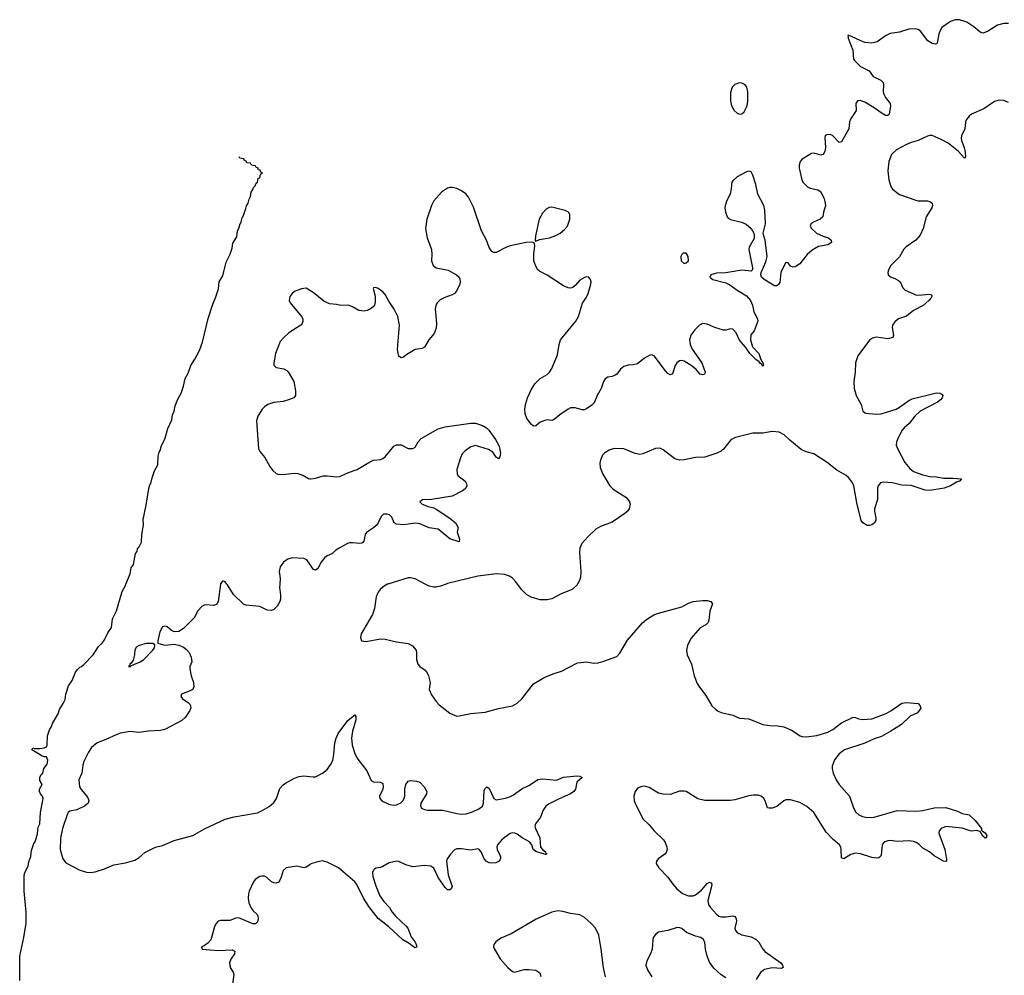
# Model space of a CAD drawing. Header units: inches. Extents: x 1678753 to 1858649, y 384643 to 522370.
# Tile 3 of 91: x 1727498 to 1735994, y 396624 to 404873. Entities that reach past the tile are written whole.
import ezdxf

# ---------------------------------------------------------------- set-up
doc = ezdxf.new("R2010")
doc.units = ezdxf.units.IN
doc.header["$MEASUREMENT"] = 0
for name, color, linetype in [('B7329', 7, 'Continuous'), ('B7339', 7, 'Continuous'), ('B7420', 7, 'Continuous'), ('B7430', 7, 'Continuous')]:
    doc.layers.add(name, color=color, linetype=linetype)

msp = doc.modelspace()

# ---------------------------------------------------------------- linework, layer by layer
at = {"layer": 'B7329', "color": 6}
for points, elevation in [([(1727497.6, 396577.6), (1727499.6, 396790), (1727534.5, 396950), (1727554.1, 397074.1), (1727554, 397170), (1727535.8, 397350), (1727536, 397484), (1727541.5, 397510), (1727570, 397566.6), (1727576.2, 397603.8), (1727592.5, 397650), (1727598.3, 397701.7), (1727619.1, 397760.9), (1727630, 397777), (1727650, 397844), (1727658.4, 397901.6), (1727670.7, 397930), (1727676.5, 398030), (1727700.3, 398150), (1727695.5, 398170), (1727677.3, 398190), (1727668.4, 398210), (1727668.5, 398231.5), (1727691.3, 398270), (1727670, 398304.7), (1727670.4, 398330), (1727683.4, 398356.6), (1727697.3, 398370), (1727707.3, 398410), (1727735.1, 398444.9), (1727739.5, 398479.5), (1727730, 398510.7), (1727710, 398510.8), (1727690, 398518.8), (1727602, 398570), (1727610, 398586), (1727622, 398582), (1727670, 398581.2), (1727710, 398587), (1727730, 398597), (1727735.2, 398610), (1727738.6, 398690), (1727756, 398744), (1727770, 398766.3), (1727781.6, 398798.4), (1727830, 398879.5), (1727842.3, 398917.7), (1727874, 398970), (1727890, 399005.6), (1727897.1, 399050), (1727918.9, 399121.1), (1727950, 399169.7), (1727980.5, 399239.5), (1727996.1, 399263.9), (1728016.2, 399283.8), (1728031.4, 399290), (1728050, 399306.6), (1728131, 399390), (1728178.4, 399461.6), (1728210, 399491.8), (1728230, 399519.6), (1728258.8, 399581.2), (1728290, 399626.6), (1728298.6, 399701.4), (1728332.3, 399770), (1728382.5, 399937.5), (1728410.3, 399990), (1728414.3, 400000)], 100), ([(1729229.6, 400000), (1729209.6, 399850.4), (1729194.5, 399825.5), (1729170, 399816.2), (1729110, 399822.8), (1729090, 399819.2), (1729070, 399808.3), (1729035.5, 399770), (1729001.8, 399710), (1728910, 399618.2), (1728870, 399590.8), (1728830, 399589.7), (1728803.5, 399603.5), (1728770, 399631.3), (1728750, 399638.7), (1728730, 399632.8), (1728707.2, 399590), (1728690.7, 399510), (1728691, 399491), (1728750, 399474.3), (1728830, 399483.5), (1728870, 399475), (1728910, 399456.4), (1728936.8, 399436.8), (1728958.7, 399410), (1728977.6, 399370), (1728983.2, 399330), (1728967.1, 399290), (1728964.5, 399270), (1728977.4, 399210), (1728997.7, 399150), (1729000.9, 399110), (1728988.8, 399091.2), (1728970, 399079.1), (1728894.6, 399050), (1728889.3, 399030), (1728903.5, 399010), (1728950, 398979.5), (1728964.5, 398964.5), (1728972.2, 398950), (1728973.3, 398933.3), (1728967.1, 398910), (1728925.4, 398850), (1728897.3, 398822.7), (1728750, 398745.8), (1728710, 398735.6), (1728610, 398731.7), (1728530, 398719.4), (1728450, 398729.6), (1728366.9, 398713.1), (1728330, 398700.6), (1728242, 398658), (1728165.2, 398630), (1728116.6, 398590), (1728090.1, 398550), (1728049.7, 398470), (1728041.7, 398438.3), (1728035, 398370), (1728008.7, 398310), (1728014.7, 398250), (1728027.1, 398227.1), (1728074.2, 398174.2), (1728088, 398150), (1728093, 398130), (1728087.2, 398110), (1728056.8, 398083.2), (1727990, 398051.4), (1727930, 398041), (1727917, 398030), (1727910, 398016.5), (1727865.6, 397890), (1727848.7, 397808.7), (1727846.8, 397710), (1727870.4, 397630), (1727890, 397604), (1727906.8, 397590), (1728010, 397534), (1728075.1, 397515.1), (1728110, 397511.8), (1728150, 397516), (1728230, 397542.3), (1728310, 397577.8), (1728410, 397594.3), (1728490, 397616.5), (1728530, 397640.9), (1728576.4, 397683.6), (1728669.3, 397730.7), (1728730, 397745.2), (1728830, 397788.8), (1728991.3, 397830), (1729091.9, 397888.1), (1729270, 397971.2), (1729347, 397993), (1729550, 398027.6), (1729590, 398045), (1729650, 398080.9), (1729690, 398114.8), (1729713.4, 398150), (1729743.8, 398236.2), (1729770, 398266.5), (1729790, 398281.1), (1729870, 398326.8), (1729910, 398340.3), (1729950, 398346.6), (1730000, 398339.8)], 200), ([(1729741.5, 400000), (1729739, 399970), (1729748.6, 399908.6), (1729747.7, 399870), (1729741.8, 399850), (1729719.4, 399810), (1729690, 399781.2), (1729670, 399772.8), (1729634.3, 399774.3), (1729570, 399808.1), (1729450, 399820.2), (1729428.2, 399828.2), (1729343.5, 399910), (1729290, 399995.4), (1729286.2, 400000)], 200), ([(1730000, 397578.5), (1729970, 397558.4), (1729950, 397551.3), (1729890, 397565.8), (1729797.4, 397550), (1729771.6, 397528.4), (1729753.8, 397470), (1729739.8, 397440.2), (1729730, 397427.8), (1729710, 397418.9), (1729690, 397420.8), (1729670, 397430), (1729630, 397468.3), (1729610, 397478.8), (1729590, 397480.5), (1729570, 397475.5), (1729530, 397450.8), (1729514.4, 397430), (1729478.5, 397350), (1729472.3, 397327.7), (1729470.1, 397290), (1729475.1, 397250), (1729492.2, 397210), (1729510, 397184.4), (1729545.8, 397150), (1729553.7, 397133.7), (1729556.5, 397110), (1729550, 397084.8), (1729531.4, 397068.6), (1729510, 397069.2), (1729390, 397119.9), (1729362.9, 397117.1), (1729310, 397097.8), (1729230, 397097.7), (1729210, 397090.9), (1729190.8, 397069.2), (1729177.6, 397042.4), (1729147.9, 396930), (1729120.2, 396899.8), (1729090, 396879.3), (1729067.3, 396870), (1729072, 396850), (1729210, 396838.5), (1729330, 396843.7), (1729352.7, 396832.7), (1729350.1, 396810), (1729318.2, 396761.8), (1729307, 396730), (1729313.3, 396690), (1729338.6, 396650), (1729345.8, 396630), (1729333.3, 396546.7)], 200)]:
    msp.add_lwpolyline(points, dxfattribs=dict(at, elevation=elevation))
at = {"layer": 'B7329', "color": 6, "elevation": 200}
msp.add_lwpolyline([(1728590, 399487.7), (1728530, 399470.9), (1728504, 399456), (1728492.4, 399430), (1728488.8, 399390), (1728476.3, 399343.7), (1728460.6, 399319.4), (1728447.4, 399310), (1728445.7, 399294.3), (1728437.3, 399290), (1728450, 399287.8), (1728462.5, 399297.5), (1728538.2, 399330), (1728569.1, 399350), (1728646.9, 399430), (1728659.6, 399450), (1728665.2, 399470), (1728660.4, 399480.4), (1728646.8, 399486.8)], close=True, dxfattribs=at)
at = {"layer": 'B7339', "color": 6}
for points, elevation in [([(1730672.9, 400000), (1730670, 399999.1), (1730630, 399975.2), (1730607.2, 399952.8), (1730590, 399929.8), (1730572.5, 399890), (1730559.9, 399790), (1730542.7, 399737.3), (1730445.5, 399570), (1730438.8, 399538.8), (1730447.7, 399510), (1730486.6, 399506.6), (1730610, 399527.3), (1730650, 399526.7), (1730750, 399501.8), (1730850, 399486.9), (1730887.4, 399467.4), (1730917.8, 399430), (1730923.1, 399410), (1730922.7, 399350), (1730933.6, 399310), (1730949.4, 399290), (1730996.6, 399256.6), (1731014.5, 399234.5), (1731026.4, 399210), (1731040.1, 399150), (1731031.1, 399090), (1731050, 399044.9), (1731090, 398986), (1731117.7, 398957.7), (1731210, 398886.4), (1731270, 398861.3), (1731290, 398862.2), (1731390, 398885), (1731515.1, 398895.1), (1731630, 398926.4), (1731751.5, 398950), (1731790, 398973), (1731829.8, 399010), (1731930, 399139), (1732030, 399197.4), (1732109.2, 399230), (1732172, 399248), (1732310, 399321.1), (1732390, 399328.9), (1732450, 399318.5), (1732490, 399321.5), (1732530, 399331.5), (1732650, 399377), (1732676.5, 399403.5), (1732742.7, 399517.3), (1732873.3, 399666.7), (1732905.1, 399694.9), (1732970, 399734), (1733009.1, 399750.9), (1733210, 399805), (1733270, 399835.3), (1733310, 399849.1), (1733390, 399859.3), (1733430, 399858), (1733461.6, 399850), (1733475.2, 399830), (1733453.1, 399766.9), (1733445, 399690), (1733438.3, 399670), (1733417.6, 399650), (1733370, 399623.7), (1733289.3, 399530.7), (1733259.3, 399470), (1733250.7, 399430), (1733258, 399390), (1733295.4, 399310), (1733316.9, 399210), (1733343.8, 399143.8), (1733363.8, 399110), (1733419.3, 399039.3), (1733470, 398950.9), (1733500.4, 398920.4), (1733523.7, 398903.7), (1733551.5, 398891.5), (1733650.1, 398870.1), (1733710, 398843.3), (1733790, 398837.2), (1733910.3, 398790), (1733970, 398779.9), (1734037.1, 398777.1), (1734090, 398767.2), (1734158.7, 398738.7), (1734231.3, 398691.3), (1734250, 398684), (1734283, 398683), (1734375, 398695), (1734470, 398722.9), (1734513.6, 398746.4), (1734590, 398803.6), (1734690, 398850.7), (1734710, 398850.1), (1734738.5, 398838.5), (1734770, 398832.3), (1734850, 398836.7), (1734975.3, 398884.7), (1735013.8, 398906.2), (1735110, 398972.5), (1735150, 398977.9), (1735250.2, 398970.2), (1735268.2, 398950), (1735272.9, 398930), (1735245.5, 398890), (1735180.5, 398859.5), (1735106.4, 398790), (1735016, 398730), (1734934.5, 398685.5), (1734870, 398664.8), (1734790, 398626.7), (1734615.8, 398570), (1734570, 398535.8), (1734530, 398483.9), (1734509.7, 398430), (1734509.3, 398409.3), (1734517.4, 398370), (1734542.6, 398310), (1734570, 398270.1), (1734659.1, 398170), (1734693.7, 398070), (1734712.6, 398032.6), (1734737.7, 398010), (1734770, 397995.4), (1734810, 397986.3), (1734870, 397988.4), (1735070, 398045.8), (1735230, 398040.5), (1735290, 398047.6), (1735390, 398070.7), (1735490, 398071), (1735590, 398039.2), (1735630, 398021.7), (1735690, 398008), (1735741.3, 397961.3), (1735796.4, 397890), (1735798, 397878), (1735806.8, 397866.8), (1735830, 397853.4), (1735843.7, 397830), (1735837.3, 397810), (1735830, 397806.9), (1735810, 397825.6), (1735785.4, 397865.4), (1735752.8, 397872.8), (1735711, 397869), (1735690, 397872.5), (1735630, 397894), (1735490, 397908.9), (1735448.4, 397891.6), (1735430.8, 397870), (1735427.8, 397850), (1735480.6, 397710), (1735495.8, 397624.2), (1735495.6, 397610), (1735490, 397605.3), (1735470, 397609.1), (1735390, 397654.5), (1735349.2, 397689.2), (1735290, 397722.3), (1735255.5, 397755.5), (1735232.7, 397770), (1735210, 397778.4), (1735170, 397783.7), (1735070, 397779.6), (1735010, 397786.3), (1734990, 397785.2), (1734964, 397776), (1734952.3, 397767.7), (1734940.4, 397750), (1734930, 397660.9), (1734925.5, 397650), (1734910, 397636.8), (1734890, 397634.3), (1734850, 397640.4), (1734753.6, 397673.6), (1734710, 397678.2), (1734670, 397667.9), (1734608.6, 397628.6), (1734590, 397638.4), (1734586.5, 397710), (1734582.3, 397730), (1734570.9, 397750), (1734515.7, 397795.7), (1734457.9, 397857.9), (1734349.6, 398030), (1734290, 398081.5), (1734230, 398114.8), (1734150, 398138.4), (1734110, 398138.5), (1734090, 398129.9), (1734030, 398082.3), (1733990, 398067.9), (1733966.1, 398066.1), (1733950, 398070.8), (1733931, 398130), (1733919.4, 398150), (1733896.2, 398170), (1733870, 398178.8), (1733830, 398178.4), (1733788.4, 398171.6), (1733670, 398137.7), (1733630, 398131.9), (1733410, 398132.9), (1733350, 398148.4), (1733250, 398209.2), (1733230, 398214.6), (1733190, 398212.4), (1733110, 398185.5), (1733050, 398186.1), (1733010, 398196.1), (1732930, 398245.1), (1732890, 398255.2), (1732866.1, 398253.9), (1732830, 398237.8), (1732807.8, 398210), (1732796.3, 398170), (1732800.1, 398130), (1732807.6, 398110), (1732874.5, 397974.5), (1732930, 397922.7), (1732973.7, 397870), (1733052.2, 397792.2), (1733067, 397770), (1733083.2, 397730), (1733085.2, 397710), (1733075.3, 397684.7), (1733063.2, 397670), (1733006.9, 397630), (1732992.3, 397610), (1732990.2, 397590), (1733012.7, 397550), (1733090.1, 397470.1), (1733132.3, 397410), (1733168.5, 397370), (1733217.7, 397330), (1733270, 397310.4), (1733310, 397309.8), (1733330, 397318.1), (1733380.6, 397359.4), (1733430, 397415.8), (1733450, 397428.4), (1733462.3, 397422.3), (1733470.7, 397410), (1733467.7, 397390), (1733436.6, 397270), (1733437.3, 397250), (1733444.2, 397230), (1733458.8, 397210), (1733510, 397151), (1733530, 397135.5), (1733550, 397127.4), (1733590, 397127.5), (1733650, 397136.3), (1733670.6, 397130.6), (1733681.2, 397110), (1733681.6, 397090), (1733669.5, 397030), (1733673.4, 397010), (1733690.4, 396990.4), (1733730, 396972.3), (1733810, 396956.4), (1733852.6, 396932.6), (1733874.5, 396910), (1733911.2, 396850), (1733928.4, 396830), (1734064.2, 396730), (1734079.7, 396710), (1734085.3, 396690), (1734070, 396682.3), (1733990, 396687.1), (1733924.9, 396675.1), (1733890.7, 396649.3), (1733851.6, 396588.4)], 300), ([(1731177.6, 400000), (1731130, 399981.7), (1731090, 399973.5), (1731070, 399973.1), (1731030, 399982.9), (1730997.8, 400000)], 300), ([(1732310.6, 400000), (1732306.8, 399993.2), (1732264.6, 399955.4), (1732170, 399915.5), (1732090, 399874.8), (1732050, 399863.7), (1731990, 399865.7), (1731910, 399887.9), (1731870, 399910.6), (1731829.8, 399950), (1731793.7, 400000)], 300), ([(1730000, 398339.8), (1730030, 398335.7), (1730050, 398338.1), (1730110.7, 398370), (1730150, 398401.7), (1730185.9, 398450), (1730198.7, 398481.3), (1730208.5, 398530), (1730217.8, 398630), (1730228.2, 398670), (1730246.3, 398710), (1730330, 398824.7), (1730390, 398873.4), (1730397.3, 398857.3), (1730397.7, 398830), (1730368.5, 398731.5), (1730361.4, 398670), (1730366.5, 398610), (1730393.6, 398530), (1730414.6, 398490), (1730491.7, 398390), (1730530, 398304.7), (1730550, 398295.1), (1730611.3, 398291.3), (1730630, 398278.4), (1730634.4, 398250), (1730630, 398229.6), (1730603.2, 398170), (1730604.9, 398150), (1730623.1, 398130), (1730690, 398099), (1730730, 398092.4), (1730750, 398095.7), (1730786.3, 398113.7), (1730803.9, 398130), (1730815.3, 398150), (1730819.7, 398170), (1730821.3, 398230), (1730829.9, 398270), (1730850, 398298.5), (1730870, 398306.7), (1730921, 398301), (1730950, 398290.3), (1730986.7, 398250), (1731010, 398210.5), (1731008.4, 398190), (1730960.3, 398110), (1730955, 398090), (1730965.2, 398065.2), (1730990, 398054.2), (1731017.3, 398050), (1731150, 398048.8), (1731270, 398020.3), (1731310, 398015.2), (1731350, 398018.6), (1731404.1, 398035.9), (1731459.3, 398060.7), (1731490, 398083.5), (1731500.1, 398110), (1731505.2, 398214.8), (1731510, 398233.4), (1731530, 398251.4), (1731550, 398234.9), (1731589.7, 398149.7), (1731610, 398138.5), (1731690, 398153.6), (1731732.6, 398167.4), (1731758.8, 398181.2), (1731830, 398234.7), (1731896.3, 398263.7), (1731970, 398314.2), (1732010, 398319.8), (1732130, 398309), (1732190, 398332.8), (1732304.8, 398344.8), (1732330, 398342), (1732350.6, 398330), (1732305.3, 398290), (1732293.4, 398230), (1732280.3, 398210), (1732250, 398191.5), (1732151.5, 398148.5), (1732060.3, 398099.7), (1732037.4, 398082.6), (1732014.9, 398050), (1731991.3, 397990), (1731948.7, 397930), (1731944.2, 397910), (1731947.4, 397890), (1731986.3, 397810), (1731992.9, 397730), (1732008.4, 397708.4), (1732034.9, 397690), (1732038, 397678), (1732050, 397668.7), (1732034.9, 397665.1), (1731950, 397691.9), (1731927.8, 397710), (1731915.6, 397750), (1731895.7, 397775.7), (1731832.5, 397810), (1731790, 397841.5), (1731770, 397851.9), (1731750, 397854.4), (1731730, 397847.1), (1731679.1, 397810), (1731655.8, 397790), (1731621.8, 397750), (1731615.5, 397730), (1731617.8, 397710), (1731645.8, 397650), (1731646.9, 397630), (1731635.6, 397610), (1731606.3, 397593.7), (1731570, 397590.5), (1731550, 397595.4), (1731522.8, 397610), (1731504.9, 397630), (1731480.2, 397690), (1731463.6, 397710), (1731450, 397714.7), (1731390, 397705.3), (1731310, 397714.9), (1731270, 397715.2), (1731250, 397705.9), (1731214.6, 397670), (1731187, 397630), (1731181.9, 397610), (1731196, 397490), (1731228.6, 397390), (1731221.5, 397370), (1731210, 397360.2), (1731190, 397362.2), (1731170, 397380.8), (1731108, 397468), (1731070, 397548.4), (1731045.2, 397565.2), (1730990, 397571.1), (1730890, 397558.7), (1730830, 397576.6), (1730770, 397607.1), (1730750, 397609.6), (1730685.8, 397594.2), (1730630, 397563.3), (1730610, 397554.9), (1730571.9, 397548.1), (1730559.7, 397540.3), (1730550.1, 397529.9), (1730542.2, 397510), (1730544.3, 397475.7), (1730570, 397395.5), (1730605.7, 397310), (1730640.3, 397260.3), (1730690.1, 397210), (1730711.4, 397170), (1730743, 397130), (1730830.8, 397050), (1730846.3, 397030), (1730874.8, 396954.8), (1730910.1, 396910), (1730919.8, 396890), (1730923.7, 396870), (1730916.7, 396863.3), (1730910, 396862.2), (1730895.1, 396870), (1730859.5, 396899.5), (1730804.2, 396930), (1730682, 397042), (1730590, 397113.1), (1730510, 397216.7), (1730465, 397290), (1730406.5, 397406.4), (1730389.7, 397430), (1730250, 397551.2), (1730150, 397600.3), (1730110, 397610.7), (1730070, 397604.6), (1730010, 397585.2), (1730000, 397578.5)], 200), ([(1732553.6, 396610), (1732536.2, 396690), (1732516.4, 396850), (1732494, 396970), (1732464.9, 397030), (1732429, 397070), (1732370, 397121.5), (1732330, 397145.8), (1732250, 397158.5), (1732184.9, 397175.1), (1732139.9, 397180.1), (1732090, 397168.6), (1731953.1, 397106.9), (1731739, 396981.1), (1731650, 396943.5), (1731606.9, 396913.1), (1731589.1, 396890.9), (1731587.2, 396870), (1731594.6, 396850), (1731644.9, 396764.9), (1731710, 396690.2), (1731750, 396657.4), (1731770, 396652), (1731850, 396674.4), (1731890, 396674.9), (1731950, 396666.8), (1731986, 396646), (1731994.4, 396614.4)], 300), ([(1733590, 396602.3), (1733550, 396627.3), (1733486, 396686), (1733450, 396736.4), (1733429.1, 396790), (1733416.4, 396850), (1733410.2, 396910), (1733396, 396936), (1733375, 396950), (1733330, 396961.2), (1733252.9, 396992.9), (1733210, 397027.7), (1733194.8, 397034.8), (1733170, 397036.3), (1733090, 397011.1), (1733010, 396997.4), (1732983.4, 396976.6), (1732965.2, 396950), (1732960.1, 396930), (1732956.4, 396850), (1732941.6, 396810), (1732908.5, 396750), (1732901.3, 396710), (1732914.7, 396670), (1732953.6, 396610)], 300)]:
    msp.add_lwpolyline(points, dxfattribs=dict(at, elevation=elevation))
at = {"layer": 'B7420', "color": 6}
for points, elevation in [([(1728414.3, 400000), (1728450, 400089.2), (1728459, 400141), (1728479.3, 400170), (1728495.6, 400264.4), (1728510, 400282.7), (1728515.6, 400304.4), (1728530, 400322), (1728550, 400364), (1728552.6, 400430), (1728566.4, 400510), (1728562, 400558), (1728590, 400682), (1728612.6, 400827.4), (1728621.8, 400858.2), (1728630.2, 400870), (1728640.6, 400919.4), (1728661.8, 400978.2), (1728688.4, 401030), (1728693.9, 401106.1), (1728701.3, 401138.7), (1728710, 401152.7), (1728722.6, 401197.4), (1728750, 401253.2), (1728777.1, 401342.9), (1728810, 401419.3), (1728817.5, 401462.5), (1728830, 401493.2), (1728840.4, 401539.6), (1728861.5, 401598.5), (1728890, 401649.5), (1728910.2, 401710), (1728924.5, 401775.5), (1728950, 401822), (1728973.5, 401886.5), (1729010, 401942), (1729050, 402018), (1729076, 402090), (1729125.4, 402294.6), (1729163, 402417), (1729190, 402481.2), (1729212.2, 402550), (1729218.9, 402610), (1729250, 402662.7), (1729278.9, 402781.1), (1729312.9, 402850), (1729330, 402902), (1729337.2, 402942.8), (1729370, 402999), (1729378.4, 403050), (1729390, 403069.3), (1729397.3, 403102.7), (1729410, 403129), (1729416.4, 403163.6), (1729430, 403184), (1729450, 403242), (1729453.7, 403266.3), (1729470, 403289.2), (1729476.8, 403323.2), (1729490, 403348), (1729495.3, 403384.7), (1729510, 403408), (1729514.8, 403425.2), (1729530, 403438), (1729539.6, 403460.4), (1729550.7, 403470), (1729554, 403506), (1729570, 403508), (1729571.3, 403528.7), (1729578, 403542), (1729592, 403550), (1729578, 403558), (1729572.7, 403572.7), (1729558, 403578), (1729552.7, 403592.7), (1729538, 403598), (1729532.7, 403612.7), (1729498, 403618), (1729490, 403634), (1729458, 403638), (1729452.7, 403652.7), (1729438, 403658), (1729432.7, 403672.7), (1729398, 403678), (1729391.8, 403690.4)], 100), ([(1730000, 402535.5), (1729970, 402554.3), (1729930, 402549.6), (1729870, 402526), (1729848.5, 402510), (1729830, 402482.7), (1729823.1, 402450), (1729831.7, 402430), (1729928.3, 402310), (1729939.7, 402290), (1729941.5, 402270), (1729935.4, 402250), (1729923.6, 402236.4), (1729820.3, 402170), (1729770, 402122.4), (1729746.5, 402093.5), (1729706.4, 401990), (1729689.5, 401909.5), (1729691.2, 401890), (1729710, 401870.2), (1729777.9, 401857.9), (1729804.2, 401844.2), (1729813.6, 401833.6), (1729861.9, 401750), (1729877.6, 401670), (1729876.5, 401630), (1729862.9, 401610), (1729826.9, 401593.1), (1729770, 401577.1), (1729690, 401569), (1729638.8, 401550), (1729610.2, 401530), (1729591.3, 401510), (1729552.7, 401450), (1729540.8, 401410), (1729559.1, 401170), (1729570, 401146), (1729613, 401093), (1729656.1, 401016.1), (1729682.3, 400982.3), (1729710, 400956.3), (1729728.9, 400948.9), (1729766.4, 400946.4), (1729870, 400957.6), (1729896.4, 400956.4), (1729941.2, 400941.2), (1729990, 400911.5), (1730000, 400909.9)], 200), ([(1730000, 400173.7), (1729976.1, 400210), (1729950, 400222.6), (1729850, 400228.4), (1729810, 400215.4), (1729774, 400190), (1729745.8, 400150), (1729737.1, 400110), (1729745.5, 400050), (1729741.5, 400000)], 200), ([(1729286.2, 400000), (1729270, 400019.7), (1729250, 400028.2), (1729230, 400002.7), (1729229.6, 400000)], 200)]:
    msp.add_lwpolyline(points, dxfattribs=dict(at, elevation=elevation))
at = {"layer": 'B7430', "color": 6}
for points, elevation in [([(1736030, 404838.7), (1735990, 404841.1), (1735934.6, 404825.4), (1735850, 404770.8), (1735810, 404757.7), (1735784.7, 404764.7), (1735730.4, 404810.4), (1735670, 404851.4), (1735607.1, 404872.9), (1735570, 404871), (1735530, 404856.8), (1735455.8, 404804.2), (1735445.2, 404790), (1735428.6, 404750), (1735413.8, 404670), (1735410, 404664.2), (1735398.8, 404661.2), (1735370, 404666.6), (1735335.3, 404690), (1735270, 404773.5), (1735250, 404788.3), (1735230, 404793), (1735170, 404789.7), (1735090, 404764.2), (1735010, 404752.4), (1734970, 404733.3), (1734897.7, 404682.3), (1734850, 404670.4), (1734790, 404676.2), (1734723.4, 404703.4), (1734670, 404732.1), (1734654.5, 404734.5), (1734650, 404739.3), (1734643.8, 404736.2), (1734646.6, 404713.4), (1734686.4, 404610), (1734693.4, 404533.4), (1734700, 404520), (1734753, 404470), (1734828.2, 404430), (1734863.7, 404383.7), (1734929.2, 404350), (1734947.3, 404330), (1734951.4, 404310), (1734949.6, 404250), (1734954.3, 404230), (1734970, 404201), (1735009.5, 404150), (1735010.9, 404130), (1735001.5, 404058.5), (1734990, 404046.7), (1734970, 404045.6), (1734930, 404067.5), (1734871.8, 404111.8), (1734790, 404161.5), (1734750, 404175.6), (1734728.1, 404172), (1734713.8, 404150), (1734716.6, 404090), (1734665.8, 404014.2), (1734658.8, 403990), (1734653.3, 403930), (1734590, 403818.5), (1734570, 403813.1), (1734510, 403873.2), (1734490, 403881.8), (1734461.3, 403878.7), (1734449.3, 403870.7), (1734445.1, 403854.9), (1734450.1, 403770.1), (1734443.8, 403736.2), (1734431.5, 403708.5), (1734410, 403702.5), (1734350, 403720.2), (1734330, 403717.8), (1734250.3, 403670), (1734232.6, 403647.4), (1734224.2, 403615.8), (1734224.7, 403590), (1734246.9, 403490), (1734255.8, 403470), (1734295.3, 403430), (1734320.1, 403419.9), (1734385.6, 403405.6), (1734409, 403390), (1734438.6, 403330), (1734449.4, 403290), (1734450.9, 403269.1), (1734433.8, 403210), (1734428.9, 403170), (1734405.3, 403150), (1734352, 403128), (1734327.2, 403112.8), (1734318.9, 403090), (1734330.2, 403070), (1734374.6, 403030), (1734430, 403003.9), (1734478, 402990), (1734499.5, 402970), (1734502.4, 402950), (1734470.7, 402930), (1734390, 402914.5), (1734335.5, 402884.5), (1734292.7, 402847.3), (1734230, 402764.4), (1734190, 402738.2), (1734170, 402737.7), (1734150, 402746), (1734130, 402774), (1734110, 402777.2), (1734090, 402746), (1734066, 402690), (1734056.4, 402603.6), (1734049.1, 402590.9), (1734030, 402575.1), (1734010, 402574.5), (1733921.1, 402630), (1733899.7, 402650), (1733892.1, 402670), (1733896.5, 402690), (1733936.9, 402783.1), (1733946.9, 402830), (1733930.4, 402970), (1733914.8, 403014.8), (1733914.4, 403030), (1733932.3, 403110), (1733928.3, 403230), (1733918.2, 403270), (1733865.9, 403365.9), (1733848.4, 403450), (1733824.2, 403530), (1733810, 403560.5), (1733790, 403565.1), (1733770, 403558.2), (1733690, 403515.8), (1733654.4, 403485.6), (1733643.6, 403470), (1733638.5, 403450), (1733637.5, 403410), (1733629.3, 403370), (1733596.3, 403303.7), (1733584.7, 403270), (1733581.5, 403250), (1733586.7, 403210), (1733602.2, 403170), (1733610, 403160.8), (1733630, 403147.1), (1733726.3, 403126.3), (1733767.4, 403107.4), (1733808.3, 403070), (1733831.3, 403030), (1733836.2, 403010), (1733834.8, 402985.2), (1733793, 402910), (1733788.7, 402890), (1733822, 402730), (1733820.7, 402719.3), (1733818.4, 402710), (1733810, 402702.4), (1733730, 402710.6), (1733590, 402686.7), (1733510, 402685), (1733460.5, 402670), (1733452, 402650), (1733477.6, 402630), (1733590, 402600.6), (1733624.9, 402584.9), (1733690, 402537.9), (1733770.1, 402490.1), (1733805.2, 402450), (1733820.1, 402410), (1733831.8, 402350), (1733863.7, 402290), (1733866, 402270), (1733834.2, 402185.8), (1733806.1, 402153.9), (1733802.5, 402110), (1733822, 402050), (1733876.6, 401990), (1733889.2, 401949.2), (1733901.3, 401921.3), (1733911.1, 401910), (1733916.1, 401890), (1733910, 401879.6), (1733899.5, 401899.5), (1733890, 401904.2), (1733879.4, 401919.4), (1733850, 401940.6), (1733799.3, 401990), (1733762.9, 402042.9), (1733710, 402107.6), (1733680.8, 402170), (1733656.8, 402196.8), (1733650, 402201.6), (1733630, 402203.3), (1733590, 402192.2), (1733570, 402192.3), (1733495, 402215), (1733430, 402244.1), (1733390, 402249.7), (1733364.4, 402235.5), (1733323.6, 402196.4), (1733290, 402149.5), (1733277.6, 402110), (1733282.5, 402070), (1733299.8, 402030), (1733383.1, 401910), (1733413.1, 401830), (1733410, 401819), (1733401, 401810), (1733390, 401807.2), (1733370, 401814.3), (1733334.1, 401854.1), (1733300.9, 401880.9), (1733230, 401924.2), (1733209.5, 401930.5), (1733190, 401929.1), (1733167.8, 401912.2), (1733153.3, 401886.7), (1733130, 401816.3), (1733110, 401806.6), (1733090, 401818.4), (1733070, 401840.3), (1732972, 401972), (1732950, 401978.5), (1732930, 401974.5), (1732889.4, 401950.6), (1732830, 401903.1), (1732790, 401892.9), (1732748.4, 401891.6), (1732710, 401878), (1732682.7, 401857.3), (1732650, 401813), (1732636.8, 401803.2), (1732610, 401793.5), (1732572.3, 401787.7), (1732550, 401773.6), (1732536, 401750), (1732515.5, 401690), (1732481.1, 401630), (1732453.4, 401566.6), (1732435.8, 401544.2), (1732390, 401514), (1732370, 401505.7), (1732350, 401505.5), (1732290, 401521), (1732250, 401521.5), (1732230, 401512.2), (1732158.2, 401461.8), (1732110, 401423), (1732090, 401414), (1732050, 401419.6), (1732030, 401413.3), (1731990, 401397.6), (1731950, 401367), (1731930, 401365.1), (1731910, 401382), (1731872.4, 401430), (1731858.4, 401470), (1731857.7, 401510), (1731863.4, 401550), (1731879.1, 401610), (1731910, 401677.4), (1731942.5, 401730), (1731990, 401774.5), (1732050, 401810.2), (1732070, 401831.1), (1732090, 401862.4), (1732139.8, 401980.2), (1732151.7, 402070), (1732165.4, 402110), (1732297.4, 402270), (1732320.3, 402310), (1732354.5, 402425.5), (1732390, 402477.3), (1732402, 402510), (1732426, 402590), (1732427.8, 402610), (1732423.6, 402630), (1732409.6, 402649.6), (1732390, 402653), (1732370, 402647.8), (1732330, 402625.1), (1732290, 402578.4), (1732270, 402562), (1732250, 402555.6), (1732230, 402558), (1732190, 402576.4), (1732050, 402668.7), (1731983.3, 402703.3), (1731970, 402713.6), (1731950, 402745.1), (1731935.5, 402790), (1731934.2, 402850), (1731941.5, 402921.5), (1731939.5, 402939.5), (1731929.4, 402949.4), (1731912.7, 402952.7), (1731868.3, 402948.3), (1731730, 402921), (1731699.2, 402910), (1731610, 402864), (1731590, 402863.1), (1731572.3, 402872.3), (1731550, 402907), (1731525.8, 402970), (1731482.5, 403050), (1731414.4, 403254.4), (1731370, 403340.4), (1731348.6, 403368.6), (1731310, 403396.8), (1731270, 403415.6), (1731230, 403425.1), (1731210, 403424.7), (1731190, 403417.7), (1731137.3, 403382.7), (1731072, 403310), (1731052.3, 403267.7), (1731011.9, 403150), (1730999.5, 403070), (1731014.1, 402990), (1731050.1, 402890), (1731054.5, 402850), (1731051.5, 402790), (1731064.6, 402750), (1731090, 402729.5), (1731195.2, 402710), (1731267.3, 402670), (1731288.9, 402650), (1731295.5, 402635.5), (1731298.7, 402610), (1731295.7, 402590), (1731266.2, 402530), (1731250, 402510), (1731230, 402496.6), (1731165.8, 402474.2), (1731125.8, 402454.2), (1731099.3, 402430), (1731090, 402413.5), (1731083.5, 402376.5), (1731095, 402250), (1731091.3, 402208.7), (1731075.5, 402164.5), (1731026.7, 402110), (1730990, 402046.3), (1730970, 402035.6), (1730910, 402025.3), (1730837.6, 401982.4), (1730810, 401961), (1730790, 401954.7), (1730770, 401968.3), (1730762.5, 401990), (1730758.2, 402030), (1730776.4, 402236.4), (1730761.7, 402310), (1730730, 402374.3), (1730682.2, 402442.2), (1730650, 402499.5), (1730630, 402522.9), (1730590, 402552.3), (1730570, 402561.2), (1730550, 402558), (1730548.3, 402551.7), (1730565.8, 402485.8), (1730566, 402434), (1730559, 402410), (1730546.7, 402393.3), (1730524.2, 402375.8), (1730497.4, 402362.5), (1730470, 402356.7), (1730422.9, 402362.9), (1730370, 402394.3), (1730332, 402407.9), (1730270, 402406.8), (1730230, 402415.5), (1730170, 402419.9), (1730122.9, 402442.9), (1730030, 402516.8), (1730000, 402535.5)], 200), ([(1736030, 404156.9), (1735990, 404174.9), (1735950, 404177.4), (1735910, 404166.7), (1735817.1, 404102.9), (1735710, 404058.1), (1735690, 404040.8), (1735667.3, 404010), (1735659.2, 403990), (1735653.3, 403930), (1735623.8, 403870), (1735620.9, 403850), (1735623.3, 403830), (1735647.9, 403770), (1735657.5, 403730), (1735659.7, 403690), (1735650, 403676.4), (1735597, 403737), (1735510, 403806.3), (1735450, 403838.7), (1735370, 403872.6), (1735350, 403872.8), (1735330, 403866.7), (1735251.2, 403828.8), (1735190, 403813.3), (1735150, 403795.9), (1735062.6, 403750), (1735021.4, 403710), (1734996.8, 403650), (1734987.7, 403567.7), (1734997.3, 403490), (1735014.2, 403434.2), (1735027.9, 403410), (1735090, 403364.6), (1735230, 403314.7), (1735250.4, 403310.4), (1735330, 403310.1), (1735350, 403304.6), (1735371.8, 403290), (1735375.2, 403270), (1735368.6, 403250), (1735320.5, 403170), (1735293.4, 403070), (1735267.3, 403012.7), (1735229.4, 402970.6), (1735146.6, 402913.4), (1735127.3, 402892.7), (1735090, 402824.5), (1735011.8, 402748.2), (1734993.8, 402710), (1734988.9, 402690), (1734991, 402670), (1735013.2, 402653.3), (1735050, 402639.9), (1735081.8, 402621.8), (1735093.9, 402610), (1735117.3, 402557.3), (1735139.4, 402539.4), (1735230, 402497.4), (1735253.5, 402493.5), (1735344.5, 402504.5), (1735360.2, 402500.2), (1735371.6, 402490), (1735361.3, 402470), (1735343.4, 402450), (1735293, 402407), (1735210, 402361.2), (1735150, 402314.3), (1735080.6, 402290), (1735050, 402264.7), (1735030, 402235.7), (1735025.1, 402214.9), (1735039.1, 402150), (1735031.8, 402128.2), (1734990, 402118.4), (1734888.9, 402131.1), (1734856.8, 402123.2), (1734830, 402106.9), (1734731.3, 401970), (1734710.7, 401910), (1734707.3, 401830), (1734694.3, 401750), (1734697.5, 401690), (1734716.3, 401630), (1734760.1, 401550), (1734773.1, 401493.1), (1734795.8, 401475.8), (1734890, 401468.4), (1734931.3, 401471.3), (1735059.5, 401510), (1735090, 401527.2), (1735170, 401585.5), (1735200.1, 401599.9), (1735410, 401652.5), (1735440.7, 401650), (1735458, 401638), (1735462.7, 401630), (1735458.9, 401610), (1735444.6, 401590), (1735416.1, 401570), (1735267.7, 401492.3), (1735221, 401450), (1735172.3, 401387.7), (1735128.5, 401350), (1735110, 401325.6), (1735071.3, 401250), (1735062.5, 401230), (1735060.7, 401200.7), (1735071.3, 401170), (1735135.9, 401050), (1735177.7, 400997.7), (1735210, 400972.4), (1735290, 400943.3), (1735349.5, 400930.5), (1735410, 400927.1), (1735470, 400915.7), (1735550, 400916.6), (1735624, 400910), (1735606.7, 400890), (1735580.6, 400879.4), (1735530.7, 400849.3), (1735473.6, 400830), (1735350, 400809.2), (1735310, 400812.5), (1735191, 400851), (1735110, 400855.5), (1735030, 400876.3), (1734950, 400879.9), (1734925.6, 400874.4), (1734904.6, 400850), (1734900.5, 400830), (1734899.3, 400730), (1734874.4, 400650), (1734873, 400630), (1734885.5, 400570), (1734884.7, 400550), (1734874.4, 400530), (1734850, 400512.5), (1734830, 400506), (1734810, 400507.3), (1734772.1, 400530), (1734759, 400550), (1734721.3, 400701.3), (1734694.5, 400850), (1734680, 400880), (1734650, 400921.2), (1734630, 400937.7), (1734550, 400984.1), (1734465.3, 401050), (1734350, 401125.5), (1734283.1, 401143.1), (1734242.1, 401162.1), (1734143, 401243), (1734093.5, 401290), (1734050, 401311.9), (1733990, 401318.5), (1733910, 401303.4), (1733822.7, 401302.7), (1733674.7, 401265.3), (1733634.3, 401245.7), (1733570, 401166.6), (1733550, 401149.2), (1733512.9, 401130), (1733410, 401097.8), (1733330, 401092.9), (1733230, 401073), (1733190, 401071.1), (1733150, 401081.9), (1733050, 401158.9), (1733030, 401169.9), (1733010, 401174.1), (1732983.7, 401170), (1732874.7, 401125.3), (1732850, 401120.8), (1732807.5, 401127.5), (1732710, 401168.2), (1732627.5, 401172.5), (1732583.1, 401157), (1732547.2, 401132.8), (1732527.6, 401112.4), (1732508.1, 401070), (1732504, 401044), (1732506.2, 401006.2), (1732529, 400950), (1732590, 400849.4), (1732620, 400820), (1732727.2, 400750), (1732746.7, 400730), (1732759.7, 400710), (1732764.2, 400690), (1732756.5, 400650), (1732743.1, 400630), (1732720.2, 400610), (1732610, 400535.2), (1732510, 400497.1), (1732470, 400473.5), (1732400.1, 400410), (1732349.3, 400350.7), (1732331.8, 400310), (1732327.1, 400270), (1732340.1, 400110), (1732338, 400062), (1732328.3, 400031.7), (1732310.6, 400000)], 300), ([(1730000, 400909.9), (1730010, 400908.3), (1730050, 400915.4), (1730115.9, 400935.9), (1730150, 400936.3), (1730230, 400926), (1730259.3, 400930), (1730334.6, 400965.4), (1730410.4, 400989.6), (1730510, 401050.2), (1730550, 401069.2), (1730610, 401075.6), (1730630, 401083.6), (1730650, 401099.5), (1730726, 401190), (1730750, 401202.2), (1730790, 401202.8), (1730850, 401170.2), (1730890, 401172.2), (1730910, 401182.8), (1730935.5, 401230), (1730961.5, 401258.5), (1731110, 401340.8), (1731170, 401358.6), (1731390, 401389.6), (1731430, 401389.1), (1731490, 401370.1), (1731526, 401350), (1731545.1, 401330), (1731602.7, 401250), (1731633.9, 401190), (1731647.7, 401132.3), (1731639.8, 401100.2), (1731630, 401082), (1731610, 401097.4), (1731580.7, 401140.7), (1731542.7, 401162.7), (1731430, 401196), (1731390, 401186.6), (1731340.5, 401150), (1731316, 401124), (1731300.1, 401090), (1731271, 400990), (1731271.4, 400951.4), (1731278.5, 400938.5), (1731341.7, 400890), (1731354.3, 400870), (1731355.6, 400850), (1731346.3, 400830), (1731324.9, 400810), (1731230, 400760.3), (1731050, 400732.2), (1730972.2, 400727.8), (1730950.6, 400710), (1730970.4, 400690), (1731023, 400670), (1731070, 400658.4), (1731090, 400647.3), (1731210.6, 400570.6), (1731257.1, 400530), (1731282, 400490), (1731273, 400450), (1731292.5, 400390), (1731290, 400364.8), (1731210, 400391.1), (1731110, 400474), (1731030, 400486.2), (1730950, 400520.7), (1730910, 400526.1), (1730810, 400513.1), (1730750, 400517.9), (1730729.9, 400530), (1730710, 400577.8), (1730690, 400598.6), (1730670, 400605.6), (1730636, 400604), (1730615.9, 400584.1), (1730590.1, 400530), (1730572.7, 400507.4), (1730550, 400486.9), (1730490, 400447.3), (1730479.1, 400430), (1730468.5, 400371.5), (1730459.2, 400360.8), (1730450, 400353.6), (1730430, 400349.9), (1730370, 400357.7), (1730344.1, 400355.9), (1730325.3, 400350), (1730253, 400310), (1730226.7, 400293.3), (1730190, 400260.6), (1730150, 400244.5), (1730130, 400230.7), (1730099.3, 400190), (1730070, 400135), (1730050, 400121), (1730028.7, 400130), (1730000, 400173.7)], 200), ([(1731793.7, 400000), (1731779.6, 400019.6), (1731750, 400051.1), (1731725.1, 400070), (1731684.5, 400084.5), (1731610.6, 400090.6), (1731450, 400070.5), (1731190, 400004.8), (1731177.6, 400000)], 300), ([(1730997.8, 400000), (1730910, 400046.7), (1730870, 400055.1), (1730850, 400053.7), (1730672.9, 400000)], 300)]:
    msp.add_lwpolyline(points, dxfattribs=dict(at, elevation=elevation))
at = {"layer": 'B7430', "color": 6, "elevation": 200}
for points in [[(1733710, 404327.1), (1733670, 404313.5), (1733646.3, 404290), (1733630, 404244), (1733630, 404172), (1733639.7, 404130), (1733663.2, 404090), (1733690, 404066.5), (1733710, 404056.5), (1733730, 404059.6), (1733750, 404076.9), (1733774, 404130), (1733781.1, 404170), (1733781.9, 404250), (1733771.9, 404290), (1733756.8, 404310), (1733730, 404326.2)], [(1732090, 403255.8), (1732067.4, 403252.6), (1732041.9, 403238.1), (1732010, 403202), (1731981.1, 403150), (1731948.3, 403008.3), (1731944.7, 402964.7), (1731950, 402962), (1731983.3, 402976.7), (1732070, 402990.2), (1732122.9, 403010), (1732160.4, 403030), (1732199.5, 403060.5), (1732223.5, 403090), (1732245, 403150), (1732243.9, 403190), (1732232.6, 403210), (1732205.5, 403225.5)], [(1733250, 402858), (1733223.9, 402856.1), (1733210, 402845.2), (1733202.4, 402830), (1733205.7, 402790), (1733230, 402769.3), (1733250, 402773.7), (1733269.6, 402790), (1733267.3, 402830)]]:
    msp.add_lwpolyline(points, close=True, dxfattribs=at)

doc.saveas('drawing.dxf')
